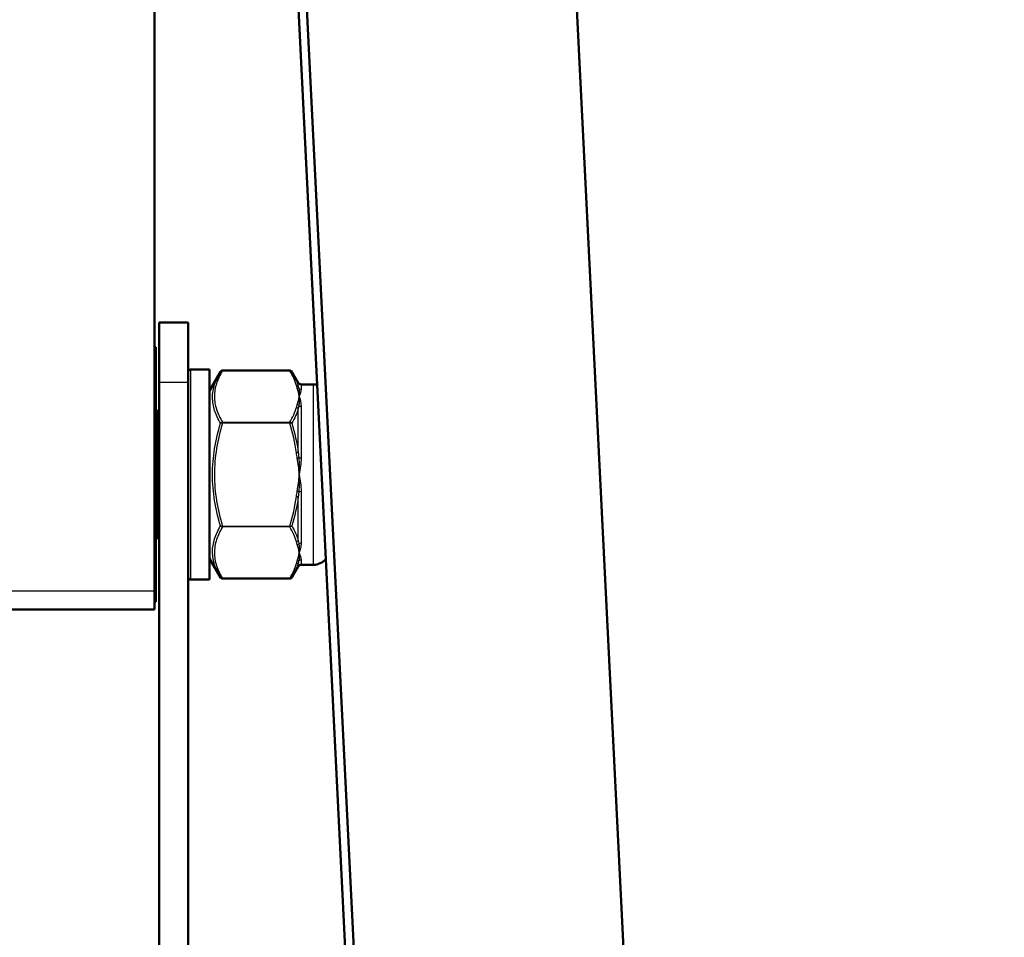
# Model space of a CAD drawing. Header units: millimetres. Extents: x 196 to 2279, y -1387 to 2348.
# Tile 30 of 89: x 432 to 525, y -174 to -88. Entities that reach past the tile are written whole.
import ezdxf

# ---------------------------------------------------------------- set-up
doc = ezdxf.new("R2010")
doc.units = ezdxf.units.MM
doc.header["$LTSCALE"] = 0.75
doc.layers.add('Visible', color=7, linetype='Continuous', lineweight=50)
doc.layers.add('Visible Narrow', color=7, linetype='Continuous', lineweight=25)

msp = doc.modelspace()

# ---------------------------------------------------------------- linework, layer by layer
at = {"layer": 'Visible', "extrusion": (0, 0, -1)}
for p, q in [((444.877, -141.528, -626.878), (444.877, 103.485, -202.503)), ((457.948, -60.741, -516.697), (499.506, -896.168, 180.613)), ((524.924, -896.168, 180.613), (483.367, -60.741, -516.697)), ((458.049, -79.03, -534.517), (491.042, -742.295, 19.094)), ((448.052, -116.187, -633.228), (445.327, -116.187, -633.228)), ((444.877, -118.53, -633.228), (445.005, -118.53, -633.228)), ((448.252, -120.63, -633.228), (450.052, -120.63, -633.228)), ((450.052, -122.63, -633.228), (451.082, -120.846, -633.228)), ((457.632, -120.73, -633.228), (451.272, -120.73, -633.228)), ((458.419, -121.88, -633.228), (457.822, -120.846, -633.228)), ((445.327, -121.857, -621.067), (445.327, -226.193, -533.519)), ((448.052, -741.795, -100.877), (448.052, -121.857, -621.067)), ((458.679, -122.03, -633.228), (459.852, -122.03, -633.228)), ((445.005, -124.53, -633.228), (445.177, -124.53, -633.228)), ((445.005, -136.53, -633.228), (445.177, -136.53, -633.228)), ((450.052, -138.43, -633.228), (451.082, -140.214, -633.228)), ((458.679, -139.03, -633.228), (459.852, -139.03, -633.228)), ((458.419, -139.18, -633.228), (457.822, -140.214, -633.228)), ((448.252, -140.43, -633.228), (450.052, -140.43, -633.228)), ((457.632, -140.329, -633.228), (451.272, -140.329, -633.228)), ((444.877, -142.53, -633.228), (445.005, -142.53, -633.228)), ((444.877, -143.23, -633.228), (419.477, -143.23, -633.228))]:
    msp.add_line(p, q, dxfattribs=at)
at = {"layer": 'Visible', "extrusion": (1, 0, 0)}
for centre, radius, start, end in [((-132.062, -633.228, 445.327), 15.875, 360, 50), ((-132.062, -633.228, 448.052), 15.875, 360, 50), ((-130.53, -633.228, 445.177), 6, 0, 180)]:
    msp.add_arc(centre, radius, start, end, dxfattribs=at)
at = {"layer": 'Visible', "extrusion": (-1, 0, 0)}
for centre, radius, start, end in [((130.53, -633.228, -445.005), 12, 360, 180), ((130.53, -633.228, -450.052), 9.9, 0, 180), ((130.53, -633.228, -444.877), 12.7, 0, 30)]:
    msp.add_arc(centre, radius, start, end, dxfattribs=at)
at = {"layer": 'Visible', "extrusion": (0, 0, -1)}
for centre, radius, start, end in [((-448.252, -120.83, 633.228), 0.2, 0, 90), ((-458.679, -121.73, 633.228), 0.3, 270, 330), ((-459.852, -123.53, 633.228), 1.5, 90, 103.009), ((-446.145, -124.28, 633.228), 1, 324.90958, 345.52249), ((-446.145, -136.78, 633.228), 1, 14.47751, 35.09042), ((-458.679, -139.33, 633.228), 0.3, 30, 90), ((-459.852, -137.53, 633.228), 1.5, 219.68137, 270), ((-448.252, -140.23, 633.228), 0.2, 270, 0)]:
    msp.add_arc(centre, radius, start, end, dxfattribs=at)
at = {"layer": 'Visible'}
for points, knots in [([(451.082, -120.846, -633.228), (451.089, -120.832, -633.228), (451.098, -120.82, -633.228), (451.118, -120.797, -633.228), (451.128, -120.787, -633.228), (451.156, -120.765, -633.228), (451.174, -120.754, -633.228), (451.218, -120.736, -633.228), (451.245, -120.73, -633.228), (451.272, -120.73, -633.228)], [0, 0, 0, 0, 0.0045341, 0.0045341, 0.00890876, 0.00890876, 0.01522005, 0.01522005, 0.02318413, 0.02318413, 0.02318413, 0.02318413]), ([(457.632, -120.73, -633.228), (457.654, -120.73, -633.228), (457.676, -120.734, -633.228), (457.717, -120.748, -633.228), (457.737, -120.758, -633.228), (457.774, -120.785, -633.228), (457.791, -120.802, -633.228), (457.812, -120.829, -633.228), (457.817, -120.837, -633.228), (457.822, -120.846, -633.228)], [0, 0, 0, 0, 0.00653023, 0.00653023, 0.01307423, 0.01307423, 0.02027511, 0.02027511, 0.02318658, 0.02318658, 0.02318658, 0.02318658])]:
    msp.add_open_spline(points, degree=3, knots=knots, dxfattribs=at)
at = {"layer": 'Visible', "extrusion": (-3.63176e-11, -5.48192e-11, -1)}
msp.add_open_spline([(451.272, -140.329, -633.228), (451.25, -140.329, -633.228), (451.228, -140.325, -633.228), (451.187, -140.311, -633.228), (451.167, -140.301, -633.228), (451.13, -140.274, -633.228), (451.112, -140.257, -633.228), (451.092, -140.23, -633.228), (451.087, -140.222, -633.228), (451.082, -140.214, -633.228)], degree=3, knots=[0, 0, 0, 0, 0.00653023, 0.00653023, 0.01307423, 0.01307423, 0.02027511, 0.02027511, 0.02318658, 0.02318658, 0.02318658, 0.02318658], dxfattribs=at)
at = {"layer": 'Visible', "extrusion": (3.89238e-11, -6.40292e-11, -1)}
msp.add_open_spline([(457.822, -140.214, -633.228), (457.814, -140.227, -633.228), (457.805, -140.239, -633.228), (457.786, -140.262, -633.228), (457.776, -140.272, -633.228), (457.748, -140.294, -633.228), (457.729, -140.305, -633.228), (457.685, -140.323, -633.228), (457.658, -140.329, -633.228), (457.632, -140.329, -633.228)], degree=3, knots=[0, 0, 0, 0, 0.0045341, 0.0045341, 0.00890876, 0.00890876, 0.01522005, 0.01522005, 0.02318413, 0.02318413, 0.02318413, 0.02318413], dxfattribs=at)
at = {"layer": 'Visible Narrow', "extrusion": (0, 0, -1)}
for p, q in [((457.632, -120.743, -633.178), (451.272, -120.743, -633.178)), ((448.052, -121.857, -621.067), (445.327, -121.857, -621.067)), ((451.272, -125.593, -624.778), (457.632, -125.593, -624.778)), ((457.632, -125.68, -624.728), (451.272, -125.68, -624.728)), ((451.272, -135.379, -624.728), (457.632, -135.379, -624.728)), ((457.632, -135.466, -624.778), (451.272, -135.466, -624.778)), ((451.272, -140.316, -633.178), (457.632, -140.316, -633.178)), ((444.877, -141.528, -626.878), (419.477, -141.528, -626.878))]:
    msp.add_line(p, q, dxfattribs=at)
at = {"layer": 'Visible Narrow', "extrusion": (1, 0, 0)}
for centre, radius, start, end in [((-130.53, -633.228, 448.252), 9.9, 0, 180), ((-120.83, -633.228, 451.272), 0.1, 0, 29.99997), ((-130.53, -633.228, 458.679), 8.5, 0, 19.31425), ((-130.53, -633.228, 458.679), 8.5, 40.68574, 79.31426), ((-125.68, -624.828, 451.272), 0.1, 30.00003, 89.99996), ((-130.53, -633.228, 458.679), 8.5, 100.68574, 139.31426), ((-130.53, -633.228, 458.679), 8.5, 160.68574, 180)]:
    msp.add_arc(centre, radius, start, end, dxfattribs=at)
at = {"layer": 'Visible Narrow', "extrusion": (1, 1.9984e-12, 2.4977e-12)}
msp.add_arc((-120.83, -633.228, 457.632), 0.1, 0, 29.99999, dxfattribs=at)
at = {"layer": 'Visible Narrow', "extrusion": (0.137281, -0.495266, 0.857826)}
msp.add_arc((408.923, -530.336, -417.677), 0.2, 15.66206, 76.62468, dxfattribs=at)
at = {"layer": 'Visible Narrow', "extrusion": (0.182291, -0.491622, 0.851515)}
msp.add_arc((387.125, -564.089, -393.023), 0.2, 26.48829, 72.47719, dxfattribs=at)
at = {"layer": 'Visible Narrow', "extrusion": (-1, 0, 0)}
for centre, radius, start, end in [((130.53, -633.228, -458.419), 8.65, 163.88956, 180), ((130.53, -633.228, -459.852), 8.5, 0, 180), ((130.53, -633.228, -458.419), 8.65, 103.88956, 136.11044), ((130.53, -633.228, -458.419), 8.65, 43.88956, 76.11044), ((130.53, -633.228, -458.419), 8.65, 0, 16.11044)]:
    msp.add_arc(centre, radius, start, end, dxfattribs=at)
at = {"layer": 'Visible Narrow', "extrusion": (3.9063e-12, -0.330749, 0.943719)}
msp.add_arc((458.679, -323.823, -554.416), 0.3, 224.99611, 270, dxfattribs=at)
at = {"layer": 'Visible Narrow', "extrusion": (-0.137281, -0.495266, 0.857826)}
msp.add_arc((474.816, -320.202, -539.428), 0.2, 42.4127, 103.37532, dxfattribs=at)
at = {"layer": 'Visible Narrow', "extrusion": (-0.182291, -0.491622, 0.851515)}
msp.add_arc((472.888, -292.551, -557.04), 0.2, 61.53391, 107.52281, dxfattribs=at)
at = {"layer": 'Visible Narrow', "extrusion": (3.592e-13, -0.65191, 0.758297)}
msp.add_arc((458.679, -502.987, -395.081), 0.3, 224.99611, 270, dxfattribs=at)
at = {"layer": 'Visible Narrow', "extrusion": (1, -2.367e-13, 4.988e-13)}
msp.add_arc((-125.68, -624.828, 457.632), 0.1, 30.00001, 89.99999, dxfattribs=at)
at = {"layer": 'Visible Narrow', "extrusion": (-0.137281, 0.990532, 1.3375e-12)}
msp.add_arc((-436.269, -624.928, -190.169), 0.2, 90, 150.96262, dxfattribs=at)
at = {"layer": 'Visible Narrow', "extrusion": (-0.182291, 0.983245, 1.0654e-12)}
msp.add_arc((-427.137, -624.928, -210.351), 0.2, 90, 135.9889, dxfattribs=at)
at = {"layer": 'Visible Narrow', "extrusion": (-2.0375e-12, -0.982659, 0.185422)}
msp.add_arc((458.679, -637.65, 10.852), 0.3, 224.99611, 270, dxfattribs=at)
at = {"layer": 'Visible Narrow', "extrusion": (0.137281, 0.990532, 1.5509e-12)}
msp.add_arc((-472.108, -624.928, -68.418), 0.2, 90, 150.96262, dxfattribs=at)
at = {"layer": 'Visible Narrow', "extrusion": (-0.182291, -0.983245, -2.7455e-12)}
msp.add_arc((474.725, -624.928, 46.334), 0.2, 44.0111, 90, dxfattribs=at)
at = {"layer": 'Visible Narrow', "extrusion": (-5.942e-13, -0.982659, -0.185422)}
msp.add_arc((458.679, -589.244, 245.68), 0.3, 224.99611, 270, dxfattribs=at)
at = {"layer": 'Visible Narrow', "extrusion": (1, -4.2694e-12, 2.22e-14)}
msp.add_arc((-135.379, -624.828, 451.272), 0.1, 90.00006, 149.99998, dxfattribs=at)
at = {"layer": 'Visible Narrow', "extrusion": (1, -5.503e-13, 4.44e-14)}
msp.add_arc((-135.379, -624.828, 457.632), 0.1, 90.00001, 149.99999, dxfattribs=at)
at = {"layer": 'Visible Narrow', "extrusion": (-0.137281, 0.495266, 0.857826)}
msp.add_arc((-405.083, -104.396, -668.722), 0.2, 76.62468, 137.5873, dxfattribs=at)
at = {"layer": 'Visible Narrow', "extrusion": (-0.182291, 0.491622, 0.851515)}
msp.add_arc((-382.127, -84.122, -685.382), 0.2, 72.47719, 118.46609, dxfattribs=at)
at = {"layer": 'Visible Narrow', "extrusion": (3.4356e-12, -0.65191, -0.758297)}
msp.add_arc((458.679, -305.027, 565.268), 0.3, 224.99611, 270, dxfattribs=at)
at = {"layer": 'Visible Narrow', "extrusion": (-0.137281, -0.495266, -0.857826)}
msp.add_arc((478.656, -314.53, 546.97), 0.2, 15.66206, 76.62468, dxfattribs=at)
at = {"layer": 'Visible Narrow', "extrusion": (-0.182291, -0.491622, -0.851515)}
msp.add_arc((477.886, -355.66, 521.366), 0.2, 26.48829, 72.47719, dxfattribs=at)
at = {"layer": 'Visible Narrow', "extrusion": (-7.613e-13, -0.330749, -0.943719)}
msp.add_arc((458.679, -77.456, 640.761), 0.3, 224.99611, 270, dxfattribs=at)
at = {"layer": 'Visible Narrow', "extrusion": (1, 1.48301e-11, 2.50648e-11)}
msp.add_arc((-140.229, -633.228, 451.272), 0.1, 150.00003, 180, dxfattribs=at)
at = {"layer": 'Visible Narrow', "extrusion": (1, -1.9117e-12, -2.1564e-12)}
msp.add_arc((-140.229, -633.228, 457.632), 0.1, 150, 180, dxfattribs=at)
at = {"layer": 'Visible Narrow'}
for points, knots in [([(451.082, -125.688, -624.841), (450.856, -125.29, -625.522), (450.67, -124.89, -626.209), (450.413, -124.083, -627.596), (450.342, -123.676, -628.298), (450.34, -123.061, -629.364), (450.357, -122.855, -629.722), (450.423, -122.446, -630.432), (450.473, -122.243, -630.787), (450.668, -121.636, -631.845), (450.855, -121.238, -632.54), (451.082, -120.846, -633.228)], [0, 0, 0, 0, 0.002438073, 0.002438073, 0.004876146, 0.004876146, 0.006095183, 0.006095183, 0.007314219, 0.007314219, 0.009752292, 0.009752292, 0.009752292, 0.009752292]), ([(451.272, -120.743, -633.178), (451.045, -121.133, -632.502), (450.856, -121.527, -631.821), (450.724, -121.925, -631.131), (450.722, -121.931, -631.12), (450.72, -121.938, -631.109), (450.718, -121.944, -631.098), (450.653, -122.142, -630.755), (450.602, -122.342, -630.41), (450.568, -122.542, -630.062), (450.567, -122.546, -630.055), (450.566, -122.551, -630.048), (450.566, -122.555, -630.04), (450.531, -122.758, -629.688), (450.514, -122.964, -629.331), (450.514, -123.169, -628.976), (450.514, -123.583, -628.259), (450.587, -123.992, -627.551), (450.719, -124.396, -626.851), (450.72, -124.4, -626.844), (450.722, -124.405, -626.836), (450.723, -124.409, -626.829), (450.855, -124.807, -626.138), (451.044, -125.202, -625.456), (451.272, -125.593, -624.778)], [0.000059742, 0.000059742, 0.000059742, 0.000059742, 0.002480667, 0.002480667, 0.002480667, 0.002519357, 0.002519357, 0.002519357, 0.003724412, 0.003724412, 0.003724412, 0.003749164, 0.003749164, 0.003749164, 0.004971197, 0.004971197, 0.004971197, 0.007438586, 0.007438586, 0.007438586, 0.007465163, 0.007465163, 0.007465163, 0.009898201, 0.009898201, 0.009898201, 0.009898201]), ([(451.272, -120.743, -633.178), (451.231, -120.741, -633.183), (451.192, -120.751, -633.19), (451.159, -120.769, -633.199), (451.126, -120.788, -633.208), (451.1, -120.814, -633.218), (451.082, -120.846, -633.228)], [0.0000000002, 0.0000000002, 0.0000000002, 0.0000000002, 0.0001165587, 0.0001165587, 0.0001165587, 0.0002331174, 0.0002331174, 0.0002331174, 0.0002331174]), ([(458.419, -122.219, -630.827), (458.43, -122.274, -630.706), (458.443, -122.33, -630.586), (458.457, -122.387, -630.466), (458.46, -122.4, -630.44), (458.463, -122.412, -630.413), (458.466, -122.425, -630.387)], [0, 0, 0, 0, 0.0004000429, 0.0004000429, 0.0004000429, 0.0004882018, 0.0004882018, 0.0004882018, 0.0004882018]), ([(458.679, -122.508, -630.416), (458.679, -122.596, -630.165), (458.66, -122.695, -629.92), (458.629, -122.805, -629.681), (458.599, -122.915, -629.44), (458.555, -123.037, -629.204), (458.505, -123.168, -628.978)], [0, 0, 0, 0, 0.000794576, 0.000794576, 0.000794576, 0.001593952, 0.001593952, 0.001593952, 0.001593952]), ([(458.466, -124.017, -627.629), (458.452, -124.092, -627.52), (458.438, -124.168, -627.411), (458.426, -124.245, -627.302), (458.424, -124.262, -627.278), (458.421, -124.279, -627.255), (458.419, -124.296, -627.231)], [0, 0, 0, 0, 0.000400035, 0.000400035, 0.000400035, 0.0004882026, 0.0004882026, 0.0004882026, 0.0004882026]), ([(451.082, -135.372, -624.841), (450.856, -134.583, -624.837), (450.67, -133.788, -624.834), (450.412, -132.176, -624.829), (450.341, -131.355, -624.828), (450.34, -129.717, -624.828), (450.41, -128.897, -624.829), (450.669, -127.276, -624.834), (450.856, -126.477, -624.837), (451.082, -125.688, -624.841)], [0, 0, 0, 0, 0.002448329, 0.002448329, 0.004896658, 0.004896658, 0.007344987, 0.007344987, 0.009793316, 0.009793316, 0.009793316, 0.009793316]), ([(451.272, -125.68, -624.728), (451.045, -126.457, -624.728), (450.857, -127.242, -624.728), (450.725, -128.038, -624.728), (450.723, -128.051, -624.728), (450.721, -128.064, -624.728), (450.719, -128.076, -624.728), (450.586, -128.885, -624.728), (450.514, -129.709, -624.728), (450.514, -130.531, -624.728), (450.514, -130.949, -624.728), (450.532, -131.368, -624.728), (450.568, -131.785, -624.728), (450.603, -132.188, -624.728), (450.654, -132.588, -624.728), (450.719, -132.985, -624.728), (450.721, -132.997, -624.728), (450.723, -133.01, -624.728), (450.725, -133.023, -624.728), (450.857, -133.818, -624.728), (451.045, -134.602, -624.728), (451.272, -135.379, -624.728)], [0.000059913, 0.000059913, 0.000059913, 0.000059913, 0.002479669, 0.002479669, 0.002479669, 0.002518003, 0.002518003, 0.002518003, 0.004976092, 0.004976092, 0.004976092, 0.006226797, 0.006226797, 0.006226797, 0.007434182, 0.007434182, 0.007434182, 0.007473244, 0.007473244, 0.007473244, 0.009892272, 0.009892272, 0.009892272, 0.009892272]), ([(451.272, -125.68, -624.728), (451.231, -125.674, -624.728), (451.192, -125.672, -624.74), (451.159, -125.674, -624.761), (451.126, -125.676, -624.781), (451.1, -125.68, -624.809), (451.082, -125.688, -624.841)], [0.0000000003, 0.0000000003, 0.0000000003, 0.0000000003, 0.0001165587, 0.0001165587, 0.0001165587, 0.0002331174, 0.0002331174, 0.0002331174, 0.0002331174]), ([(457.632, -125.593, -624.778), (457.673, -125.596, -624.773), (457.712, -125.608, -624.777), (457.745, -125.625, -624.789), (457.778, -125.642, -624.801), (457.804, -125.663, -624.819), (457.822, -125.688, -624.841)], [0, 0, 0, 0, 0.0001165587, 0.0001165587, 0.0001165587, 0.0002331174, 0.0002331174, 0.0002331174, 0.0002331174]), ([(458.419, -128.453, -624.831), (458.43, -128.585, -624.818), (458.443, -128.718, -624.806), (458.457, -128.85, -624.795), (458.46, -128.879, -624.793), (458.463, -128.908, -624.791), (458.466, -128.937, -624.789)], [0, 0, 0, 0, 0.0004000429, 0.0004000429, 0.0004000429, 0.0004882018, 0.0004882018, 0.0004882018, 0.0004882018]), ([(458.679, -128.953, -624.875), (458.679, -129.215, -624.826), (458.66, -129.477, -624.789), (458.629, -129.739, -624.764), (458.599, -130.003, -624.74), (458.555, -130.268, -624.728), (458.505, -130.53, -624.728)], [0, 0, 0, 0, 0.000794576, 0.000794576, 0.000794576, 0.001593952, 0.001593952, 0.001593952, 0.001593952]), ([(458.466, -132.122, -624.789), (458.452, -132.254, -624.799), (458.438, -132.386, -624.81), (458.426, -132.519, -624.822), (458.424, -132.548, -624.825), (458.421, -132.577, -624.828), (458.419, -132.606, -624.831)], [0, 0, 0, 0, 0.000400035, 0.000400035, 0.000400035, 0.0004882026, 0.0004882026, 0.0004882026, 0.0004882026]), ([(451.082, -140.214, -633.228), (450.856, -139.822, -632.543), (450.67, -139.428, -631.853), (450.413, -138.63, -630.46), (450.342, -138.226, -629.758), (450.34, -137.61, -628.691), (450.357, -137.403, -628.334), (450.423, -136.992, -627.624), (450.473, -136.787, -627.271), (450.668, -136.174, -626.217), (450.855, -135.77, -625.525), (451.082, -135.372, -624.841)], [0, 0, 0, 0, 0.002438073, 0.002438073, 0.004876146, 0.004876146, 0.006095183, 0.006095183, 0.007314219, 0.007314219, 0.009752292, 0.009752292, 0.009752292, 0.009752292]), ([(451.272, -135.466, -624.778), (451.231, -135.463, -624.773), (451.192, -135.451, -624.777), (451.159, -135.434, -624.789), (451.126, -135.417, -624.801), (451.1, -135.396, -624.819), (451.082, -135.372, -624.841)], [0.0000000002, 0.0000000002, 0.0000000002, 0.0000000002, 0.0001165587, 0.0001165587, 0.0001165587, 0.0002331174, 0.0002331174, 0.0002331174, 0.0002331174]), ([(457.632, -135.379, -624.728), (457.673, -135.385, -624.728), (457.712, -135.387, -624.74), (457.745, -135.385, -624.761), (457.778, -135.383, -624.781), (457.804, -135.379, -624.809), (457.822, -135.372, -624.841)], [0, 0, 0, 0, 0.0001165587, 0.0001165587, 0.0001165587, 0.0002331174, 0.0002331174, 0.0002331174, 0.0002331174]), ([(451.272, -135.466, -624.778), (451.045, -135.856, -625.453), (450.856, -136.249, -626.134), (450.724, -136.647, -626.824), (450.722, -136.654, -626.835), (450.72, -136.66, -626.846), (450.718, -136.666, -626.857), (450.653, -136.865, -627.2), (450.602, -137.064, -627.546), (450.568, -137.265, -627.893), (450.567, -137.269, -627.9), (450.566, -137.273, -627.908), (450.566, -137.277, -627.915), (450.531, -137.481, -628.267), (450.514, -137.687, -628.624), (450.514, -137.892, -628.979), (450.514, -138.306, -629.696), (450.587, -138.714, -630.404), (450.719, -139.118, -631.104), (450.72, -139.123, -631.111), (450.722, -139.127, -631.119), (450.723, -139.131, -631.127), (450.855, -139.53, -631.817), (451.044, -139.924, -632.5), (451.272, -140.316, -633.178)], [0.000059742, 0.000059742, 0.000059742, 0.000059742, 0.002480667, 0.002480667, 0.002480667, 0.002519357, 0.002519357, 0.002519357, 0.003724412, 0.003724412, 0.003724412, 0.003749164, 0.003749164, 0.003749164, 0.004971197, 0.004971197, 0.004971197, 0.007438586, 0.007438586, 0.007438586, 0.007465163, 0.007465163, 0.007465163, 0.009898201, 0.009898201, 0.009898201, 0.009898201]), ([(458.419, -136.763, -627.231), (458.43, -136.841, -627.339), (458.443, -136.917, -627.448), (458.457, -136.992, -627.557), (458.46, -137.009, -627.581), (458.463, -137.025, -627.605), (458.466, -137.042, -627.629)], [0, 0, 0, 0, 0.0004000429, 0.0004000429, 0.0004000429, 0.0004882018, 0.0004882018, 0.0004882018, 0.0004882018]), ([(458.679, -136.975, -627.686), (458.679, -137.148, -627.888), (458.66, -137.311, -628.096), (458.629, -137.463, -628.311), (458.599, -137.617, -628.528), (458.555, -137.76, -628.751), (458.505, -137.891, -628.978)], [0, 0, 0, 0, 0.000794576, 0.000794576, 0.000794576, 0.001593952, 0.001593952, 0.001593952, 0.001593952]), ([(458.466, -138.634, -630.387), (458.452, -138.691, -630.507), (458.438, -138.748, -630.627), (458.426, -138.803, -630.747), (458.424, -138.816, -630.774), (458.421, -138.828, -630.801), (458.419, -138.84, -630.827)], [0, 0, 0, 0, 0.000400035, 0.000400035, 0.000400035, 0.0004882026, 0.0004882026, 0.0004882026, 0.0004882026]), ([(457.632, -140.316, -633.178), (457.673, -140.318, -633.183), (457.712, -140.308, -633.19), (457.745, -140.29, -633.199), (457.778, -140.271, -633.208), (457.804, -140.245, -633.218), (457.822, -140.214, -633.228)], [0, 0, 0, 0, 0.0001165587, 0.0001165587, 0.0001165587, 0.0002331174, 0.0002331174, 0.0002331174, 0.0002331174])]:
    msp.add_open_spline(points, degree=3, knots=knots, dxfattribs=at)
for points in [[(457.822, -120.846, -633.228), (457.784, -120.78, -633.207), (457.709, -120.738, -633.187), (457.632, -120.743, -633.178)], [(457.822, -120.846, -633.228), (458.082, -121.296, -632.44), (458.291, -121.754, -631.639), (458.419, -122.219, -630.827)], [(458.466, -122.425, -630.387), (458.523, -122.653, -629.91), (458.527, -122.903, -629.438), (458.505, -123.168, -628.978)], [(458.505, -123.168, -628.978), (458.527, -123.434, -628.517), (458.523, -123.718, -628.065), (458.466, -124.017, -627.629)], [(458.505, -123.168, -628.978), (458.605, -123.43, -628.524), (458.679, -123.736, -628.091), (458.679, -124.084, -627.686)], [(458.419, -124.296, -627.231), (458.291, -124.766, -626.422), (458.082, -125.23, -625.625), (457.822, -125.688, -624.841)], [(451.082, -125.688, -624.841), (451.12, -125.637, -624.795), (451.194, -125.599, -624.768), (451.272, -125.593, -624.778)], [(457.822, -125.688, -624.841), (457.784, -125.673, -624.774), (457.709, -125.669, -624.728), (457.632, -125.68, -624.728)], [(458.246, -128.477, -624.728), (458.114, -127.529, -624.728), (457.899, -126.598, -624.728), (457.632, -125.68, -624.728)], [(457.822, -125.688, -624.841), (458.082, -126.595, -624.837), (458.291, -127.518, -624.833), (458.419, -128.453, -624.831)], [(458.325, -128.963, -624.728), (458.295, -128.802, -624.728), (458.268, -128.64, -624.728), (458.246, -128.477, -624.728)], [(458.505, -130.53, -624.728), (458.477, -130.004, -624.728), (458.421, -129.481, -624.728), (458.325, -128.963, -624.728)], [(458.466, -128.937, -624.789), (458.523, -129.465, -624.747), (458.527, -129.998, -624.728), (458.505, -130.53, -624.728)], [(458.325, -132.096, -624.728), (458.421, -131.578, -624.728), (458.477, -131.054, -624.728), (458.505, -130.53, -624.728)], [(458.505, -130.53, -624.728), (458.527, -131.061, -624.728), (458.523, -131.594, -624.747), (458.466, -132.122, -624.789)], [(458.505, -130.53, -624.728), (458.605, -131.053, -624.728), (458.679, -131.581, -624.776), (458.679, -132.106, -624.875)], [(457.632, -135.379, -624.728), (457.899, -134.461, -624.728), (458.114, -133.531, -624.728), (458.246, -132.582, -624.728)], [(458.419, -132.606, -624.831), (458.291, -133.542, -624.833), (458.082, -134.464, -624.837), (457.822, -135.372, -624.841)], [(458.246, -132.582, -624.728), (458.268, -132.419, -624.728), (458.295, -132.257, -624.728), (458.325, -132.096, -624.728)], [(451.082, -135.372, -624.841), (451.12, -135.386, -624.774), (451.194, -135.39, -624.728), (451.272, -135.379, -624.728)], [(457.822, -135.372, -624.841), (457.784, -135.422, -624.795), (457.709, -135.46, -624.768), (457.632, -135.466, -624.778)], [(457.822, -135.372, -624.841), (458.082, -135.829, -625.625), (458.291, -136.293, -626.422), (458.419, -136.763, -627.231)], [(458.466, -137.042, -627.629), (458.523, -137.341, -628.065), (458.527, -137.625, -628.517), (458.505, -137.891, -628.978)], [(458.505, -137.891, -628.978), (458.527, -138.157, -629.438), (458.523, -138.406, -629.91), (458.466, -138.634, -630.387)], [(458.505, -137.891, -628.978), (458.605, -138.152, -629.431), (458.679, -138.375, -629.913), (458.679, -138.551, -630.416)], [(458.419, -138.84, -630.827), (458.291, -139.305, -631.639), (458.082, -139.763, -632.439), (457.822, -140.214, -633.228)], [(451.082, -140.214, -633.228), (451.12, -140.279, -633.207), (451.194, -140.321, -633.187), (451.272, -140.316, -633.178)]]:
    msp.add_open_spline(points, degree=3, dxfattribs=at)
at = {"layer": 'Visible Narrow', "extrusion": (-1.6048e-11, 0.866025, 0.5)}
msp.add_open_spline([(458.246, -122.142, -630.755), (458.114, -121.668, -631.577), (457.899, -121.203, -632.382), (457.632, -120.743, -633.178)], degree=3, dxfattribs=at)
at = {"layer": 'Visible Narrow', "extrusion": (8.284e-12, -0.866025, -0.5)}
msp.add_open_spline([(458.325, -122.385, -630.334), (458.295, -122.304, -630.474), (458.268, -122.223, -630.614), (458.246, -122.142, -630.755)], degree=3, dxfattribs=at)
at = {"layer": 'Visible Narrow', "extrusion": (8.4548e-12, 0.866025, 0.5)}
msp.add_open_spline([(458.505, -123.168, -628.978), (458.477, -122.906, -629.432), (458.421, -122.644, -629.886), (458.325, -122.385, -630.334)], degree=3, dxfattribs=at)
at = {"layer": 'Visible Narrow', "extrusion": (-1.7116e-12, 0.866025, 0.5)}
msp.add_open_spline([(458.325, -123.951, -627.621), (458.421, -123.693, -628.069), (458.477, -123.431, -628.523), (458.505, -123.168, -628.978)], degree=3, dxfattribs=at)
at = {"layer": 'Visible Narrow', "extrusion": (-1.5243e-12, 0.866025, 0.5)}
msp.add_open_spline([(457.632, -125.593, -624.778), (457.899, -125.134, -625.573), (458.114, -124.669, -626.379), (458.246, -124.195, -627.2)], degree=3, dxfattribs=at)
at = {"layer": 'Visible Narrow', "extrusion": (-2.2505e-11, -0.866025, -0.5)}
msp.add_open_spline([(458.246, -124.195, -627.2), (458.268, -124.113, -627.341), (458.295, -124.032, -627.481), (458.325, -123.951, -627.621)], degree=3, dxfattribs=at)
at = {"layer": 'Visible Narrow', "extrusion": (3.0202e-12, 0.866025, -0.5)}
msp.add_open_spline([(458.246, -136.865, -627.2), (458.114, -136.39, -626.379), (457.899, -135.925, -625.573), (457.632, -135.466, -624.778)], degree=3, dxfattribs=at)
at = {"layer": 'Visible Narrow', "extrusion": (-2.22759e-10, -0.866025, 0.5)}
msp.add_open_spline([(458.325, -137.108, -627.621), (458.295, -137.027, -627.481), (458.268, -136.946, -627.341), (458.246, -136.865, -627.2)], degree=3, dxfattribs=at)
at = {"layer": 'Visible Narrow', "extrusion": (2.12127e-11, 0.866025, -0.5)}
msp.add_open_spline([(458.505, -137.891, -628.978), (458.477, -137.628, -628.523), (458.421, -137.366, -628.069), (458.325, -137.108, -627.621)], degree=3, dxfattribs=at)
at = {"layer": 'Visible Narrow', "extrusion": (1.93609e-11, 0.866025, -0.5)}
msp.add_open_spline([(458.325, -138.674, -630.334), (458.421, -138.415, -629.886), (458.477, -138.153, -629.432), (458.505, -137.891, -628.978)], degree=3, dxfattribs=at)
at = {"layer": 'Visible Narrow', "extrusion": (-1.5366e-12, 0.866025, -0.5)}
msp.add_open_spline([(457.632, -140.316, -633.178), (457.899, -139.856, -632.382), (458.114, -139.391, -631.577), (458.246, -138.917, -630.755)], degree=3, dxfattribs=at)
at = {"layer": 'Visible Narrow', "extrusion": (1.61614e-10, -0.866025, 0.5)}
msp.add_open_spline([(458.246, -138.917, -630.755), (458.268, -138.836, -630.614), (458.295, -138.755, -630.474), (458.325, -138.674, -630.334)], degree=3, dxfattribs=at)

doc.saveas('drawing.dxf')
